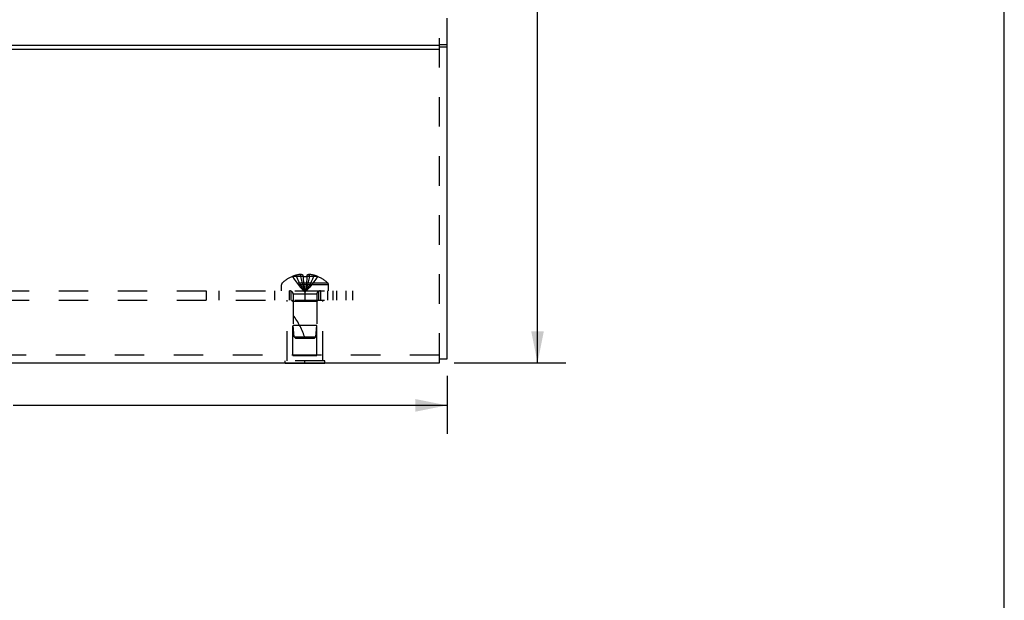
# Model space of a CAD drawing. Header units: inches. Extents: x 0 to 42.5, y 0 to 27.5.
# Tile 8 of 10: x 34.7 to 42.5, y 13.8 to 18.3. Entities that reach past the tile are written whole.
import ezdxf

# ---------------------------------------------------------------- set-up
doc = ezdxf.new("R2010")
doc.units = ezdxf.units.IN
doc.header["$LTSCALE"] = 2.3375
doc.header["$MEASUREMENT"] = 0
doc.linetypes.add('HIDDEN', pattern=[0.2, 0.1, -0.1])
doc.layers.get('0').update_dxf_attribs({"linetype": 'CONTINUOUS'})
doc.layers.add('DEFAULT_2', color=8, linetype='HIDDEN')
doc.layers.add('DIMENSIONS', color=7, linetype='CONTINUOUS')
doc.styles.get("Standard").update_dxf_attribs({"font": 'arial.ttf'})
doc.dimstyles.new('DIMSTYLE_1', dxfattribs={"dimtxt": 0.1875, "dimasz": 0.25, "dimexe": 0.09, "dimexo": 0.07, "dimgap": 0.0375, "dimtad": 0, "dimtih": 1, "dimtoh": 1, "dimzin": 4, "dimdsep": 46, "dimtxsty": 'Standard', "dimblk": '_FILLED', "dimblk1": '_FILLED', "dimblk2": '_FILLED', "dimcen": 0.09, "dimazin": 1, "dimtfac": 1, "dimtdec": 3, "dimtofl": 0, "dimtmove": 0, "dimatfit": 3, "dimldrblk": '_FILLED', "dimfxl": 0, "dimtolj": 1, "dimtzin": 4, "dimarcsym": 0})

# ---------------------------------------------------------------- blocks, each defined once
blk = doc.blocks.new('_FILLED')
at = {"color": 0, "linetype": 'ByBlock'}
blk.add_solid([(0, 0), (-1, 0.2), (-1, -0.2)], dxfattribs=at)
blk = doc.blocks.new('*D18')
at = {"layer": 'DIMENSIONS', "color": 2, "linetype": 'Continuous'}
for p, q in [((38.3391, 23.7072), (39.029, 23.7072)), ((38.804, 23.7072), (38.804, 19.8561)), ((38.804, 15.6299), (38.804, 19.1998)), ((38.1428, 15.6299), (39.029, 15.6299))]:
    blk.add_line(p, q, dxfattribs=at)
at = {"layer": 'DIMENSIONS', "color": 2, "linetype": 'Continuous', "xscale": 0.25, "yscale": 0.25, "zscale": 0.25}
for p, rotation in [((38.804, 23.7072), 90), ((38.804, 15.6299), 270)]:
    blk.add_blockref('_FILLED', p, dxfattribs=dict(at, rotation=rotation))
at = {"layer": 'DIMENSIONS', "color": 2, "linetype": 'Continuous', "insert": (38.804, 19.7623), "char_height": 0.1875, "width": 0.59526, "attachment_point": 2, "line_spacing_factor": 0.9}
blk.add_mtext('8.08\\PREF.', dxfattribs=at)
blk = doc.blocks.new('*D21')
at = {"layer": 'DIMENSIONS', "color": 2, "linetype": 'Continuous'}
for p, q in [((29.5878, 15.526), (29.5878, 15.0683)), ((38.0878, 15.526), (38.0878, 15.0683)), ((29.5878, 15.2933), (33.0247, 15.2933)), ((38.0878, 15.2933), (34.6509, 15.2933))]:
    blk.add_line(p, q, dxfattribs=at)
at = {"layer": 'DIMENSIONS', "color": 2, "linetype": 'Continuous', "xscale": 0.25, "yscale": 0.25, "zscale": 0.25, "rotation": 180}
blk.add_blockref('_FILLED', (29.5878, 15.2933), dxfattribs=at)
at = {"layer": 'DIMENSIONS', "color": 2, "linetype": 'Continuous', "xscale": 0.25, "yscale": 0.25, "zscale": 0.25}
blk.add_blockref('_FILLED', (38.0878, 15.2933), dxfattribs=at)
at = {"layer": 'DIMENSIONS', "color": 2, "linetype": 'Continuous', "insert": (33.8378, 15.387), "char_height": 0.1875, "width": 1.438662, "attachment_point": 2, "line_spacing_factor": 0.9}
blk.add_mtext('8.50 WIDTH', dxfattribs=at)

msp = doc.modelspace()

# ---------------------------------------------------------------- linework, layer by layer
at = {"color": 7, "linetype": 'Continuous'}
for p, q in [((42.5, 0), (42.5, 27.5)), ((38.0878, 18.1487), (38.0278, 18.1487)), ((38.0878, 18.1287), (38.0278, 18.1287)), ((36.8068, 15.6259), (36.8068, 15.6299)), ((37.1188, 15.6259), (36.8068, 15.6259)), ((36.9628, 15.6259), (36.9628, 15.6299)), ((37.1188, 15.6259), (37.1188, 15.6299)), ((38.0278, 15.661), (38.0878, 15.661))]:
    msp.add_line(p, q, dxfattribs=at)
at = {"color": 3, "linetype": 'Continuous'}
for p, q in [((38.0878, 15.661), (38.0878, 18.3599)), ((29.6478, 18.1441), (38.0278, 18.1441)), ((29.6478, 18.1141), (38.0278, 18.1141)), ((29.6478, 15.6299), (38.0278, 15.6299))]:
    msp.add_line(p, q, dxfattribs=at)
at = {"layer": 'DEFAULT_2', "color": 8, "linetype": 'HIDDEN'}
for p, q in [((38.0278, 15.6299), (38.0278, 19.1518)), ((36.8636, 16.3139), (36.8633, 16.3143)), ((36.8645, 16.3143), (36.8636, 16.3139)), ((36.9473, 16.3143), (36.8645, 16.3143)), ((36.8943, 16.3143), (36.8943, 16.3243)), ((36.9279, 16.3143), (36.9279, 16.3292)), ((36.9473, 16.3143), (36.9473, 16.3243)), ((36.9473, 16.3143), (36.9495, 16.2918)), ((36.9473, 16.3143), (36.9474, 16.3139)), ((36.9783, 16.3143), (36.9762, 16.2918)), ((36.9783, 16.3243), (36.9783, 16.3143)), ((37.0611, 16.3143), (36.9783, 16.3143)), ((36.9783, 16.3143), (36.9783, 16.3139)), ((36.9977, 16.3143), (36.9977, 16.3292)), ((37.0313, 16.3143), (37.0313, 16.3243)), ((37.0621, 16.3139), (37.0611, 16.3143)), ((37.0623, 16.3143), (37.0621, 16.3139)), ((37.1493, 16.2475), (36.7763, 16.2475)), ((36.7763, 16.2009), (36.7763, 16.2475)), ((37.1431, 16.262), (36.7826, 16.262)), ((36.9495, 16.2921), (36.9518, 16.2703)), ((36.9518, 16.2706), (36.9543, 16.2494)), ((36.9543, 16.2496), (36.957, 16.2291)), ((37.1493, 16.2009), (37.1493, 16.2475)), ((30.3378, 16.2009), (37.3378, 16.2009)), ((36.18, 16.2009), (36.18, 16.1259)), ((36.2813, 16.2009), (36.2813, 16.1259)), ((36.7209, 16.2009), (36.7209, 16.1259)), ((36.8378, 16.2009), (36.8378, 16.1259)), ((36.8538, 16.1259), (36.8538, 16.2009)), ((37.0568, 16.1727), (36.8688, 16.1727)), ((36.8688, 16.1727), (36.8688, 15.9259)), ((36.9628, 16.2009), (36.9628, 16.1259)), ((37.0568, 16.1727), (37.0568, 15.9259)), ((37.0718, 16.1259), (37.0718, 16.2009)), ((37.0878, 16.1259), (37.0878, 16.2009)), ((37.1438, 16.1259), (37.1438, 16.2009)), ((37.1838, 16.2009), (37.1838, 16.1259)), ((37.2128, 16.2009), (37.2128, 16.1259)), ((37.2861, 16.2009), (37.2861, 16.1259)), ((37.3378, 16.2009), (37.3378, 16.1259)), ((30.3378, 16.1259), (37.3378, 16.1259)), ((36.8228, 15.6469), (36.8228, 16.1259)), ((36.8678, 16.1159), (36.8578, 16.1259)), ((37.0578, 16.1159), (36.8678, 16.1159)), ((36.8678, 15.6884), (36.8678, 16.1159)), ((37.0578, 16.1159), (37.0678, 16.1259)), ((37.0578, 15.6884), (37.0578, 16.1159)), ((37.1028, 15.6469), (37.1028, 16.1259)), ((37.0568, 15.9259), (36.8688, 15.9259)), ((36.8778, 15.8359), (36.8688, 15.9259)), ((37.0478, 15.8359), (37.0568, 15.9259)), ((36.8778, 15.8359), (37.0478, 15.8359)), ((36.8888, 15.8259), (36.8778, 15.8359)), ((37.0368, 15.8259), (37.0478, 15.8359)), ((36.8888, 15.8259), (37.0368, 15.8259)), ((38.0278, 15.6899), (29.6478, 15.6899)), ((36.8678, 15.6884), (37.0578, 15.6884)), ((37.1188, 15.6469), (36.8068, 15.6469)), ((36.8068, 15.6299), (36.8068, 15.6469)), ((36.9628, 15.6299), (36.9628, 15.6469)), ((37.1188, 15.6299), (37.1188, 15.6469))]:
    msp.add_line(p, q, dxfattribs=at)
for points in [[(36.8636, 16.3139), (36.8773, 16.2918), (36.8921, 16.2703), (36.9081, 16.2494), (36.9252, 16.2291), (36.9434, 16.2094), (36.9628, 16.1903)], [(36.9279, 16.3292), (36.9237, 16.3289), (36.9195, 16.3286), (36.9153, 16.3281), (36.9111, 16.3275), (36.9069, 16.3269), (36.9027, 16.3261), (36.8985, 16.3253), (36.8943, 16.3243)], [(36.8943, 16.3143), (36.9038, 16.2921), (36.914, 16.2706), (36.925, 16.2496), (36.9368, 16.2292), (36.9494, 16.2095), (36.9628, 16.1903)], [(36.9473, 16.3243), (36.9448, 16.3253), (36.9422, 16.3262), (36.9398, 16.327), (36.9373, 16.3276), (36.9349, 16.3281), (36.9326, 16.3286), (36.9302, 16.329), (36.9279, 16.3292)], [(36.9279, 16.3143), (36.9327, 16.2921), (36.938, 16.2706), (36.9436, 16.2496), (36.9496, 16.2292), (36.956, 16.2095), (36.9628, 16.1903)], [(36.9474, 16.3139), (36.9499, 16.314), (36.9525, 16.3141), (36.9551, 16.3142), (36.9576, 16.3142), (36.9602, 16.3143), (36.9628, 16.3143)], [(36.9628, 16.3143), (36.9654, 16.3143), (36.968, 16.3142), (36.9706, 16.3142), (36.9732, 16.3141), (36.9757, 16.314), (36.9783, 16.3139)], [(36.9977, 16.3143), (36.9929, 16.2921), (36.9877, 16.2706), (36.9821, 16.2496), (36.9761, 16.2292), (36.9696, 16.2095), (36.9628, 16.1903)], [(37.0313, 16.3143), (37.0219, 16.2921), (37.0116, 16.2706), (37.0006, 16.2496), (36.9888, 16.2292), (36.9762, 16.2095), (36.9628, 16.1903)], [(37.0621, 16.3139), (37.0484, 16.2918), (37.0336, 16.2703), (37.0176, 16.2494), (37.0005, 16.2291), (36.9822, 16.2094), (36.9628, 16.1903)], [(36.9977, 16.3292), (36.9954, 16.329), (36.9931, 16.3286), (36.9907, 16.3281), (36.9883, 16.3276), (36.9859, 16.327), (36.9834, 16.3262), (36.9809, 16.3253), (36.9783, 16.3243)], [(37.0313, 16.3243), (37.0271, 16.3253), (37.0229, 16.3261), (37.0187, 16.3269), (37.0145, 16.3275), (37.0103, 16.3281), (37.0061, 16.3286), (37.0019, 16.3289), (36.9977, 16.3292)], [(36.9569, 16.2292), (36.9598, 16.2095), (36.9628, 16.1903)], [(36.957, 16.2291), (36.9598, 16.2094), (36.9628, 16.1903)], [(36.9762, 16.2921), (36.9738, 16.2703), (36.9714, 16.2494), (36.9687, 16.2291), (36.9658, 16.2094), (36.9628, 16.1903)], [(36.9739, 16.2706), (36.9714, 16.2496), (36.9687, 16.2292), (36.9659, 16.2095), (36.9628, 16.1903)]]:
    msp.add_lwpolyline(points, dxfattribs=at)
for centre, radius, start, end in [((36.9628, 16.0721), 0.2618, 112.36129, 133.5138), ((36.9628, 16.0721), 0.2614, 105.19411, 112.08938), ((36.9628, 16.0721), 0.2614, 67.91062, 74.80589), ((36.9628, 16.0721), 0.2618, 46.4862, 67.63871), ((36.7963, 16.2475), 0.02, 133.5138, 180), ((37.1293, 16.2475), 0.02, 0, 46.4862), ((36.8406, 16.1727), 0.0282, 0, 90), ((37.085, 16.1727), 0.0282, 90, 180), ((36.4176, 15.6557), 0.5712, 17.33536, 37.81376)]:
    msp.add_arc(centre, radius, start, end, dxfattribs=at)

# ---------------------------------------------------------------- dimensions: what is measured, and where the dimension line sits
at = {"layer": 'DIMENSIONS', "color": 2, "linetype": 'Continuous'}
for base, p1, p2, angle, text, picture, middle in [((38.804, 15.6299), (38.2691, 23.7072), (38.0728, 15.6299), 270, '<>\\PREF.', '*D18', (38.804, 19.5279)), ((29.5878, 15.2933), (38.0878, 15.596), (29.5878, 15.596), 180, '<> WIDTH', '*D21', (33.8378, 15.2933))]:
    dim = msp.add_linear_dim(base=base, p1=p1, p2=p2, angle=angle, text=text, dimstyle='DIMSTYLE_1', dxfattribs=at)
    dim.commit()
    dim.dimension.update_dxf_attribs({"geometry": picture, "text_midpoint": middle, "dimtype": 160})

doc.saveas('drawing.dxf')
